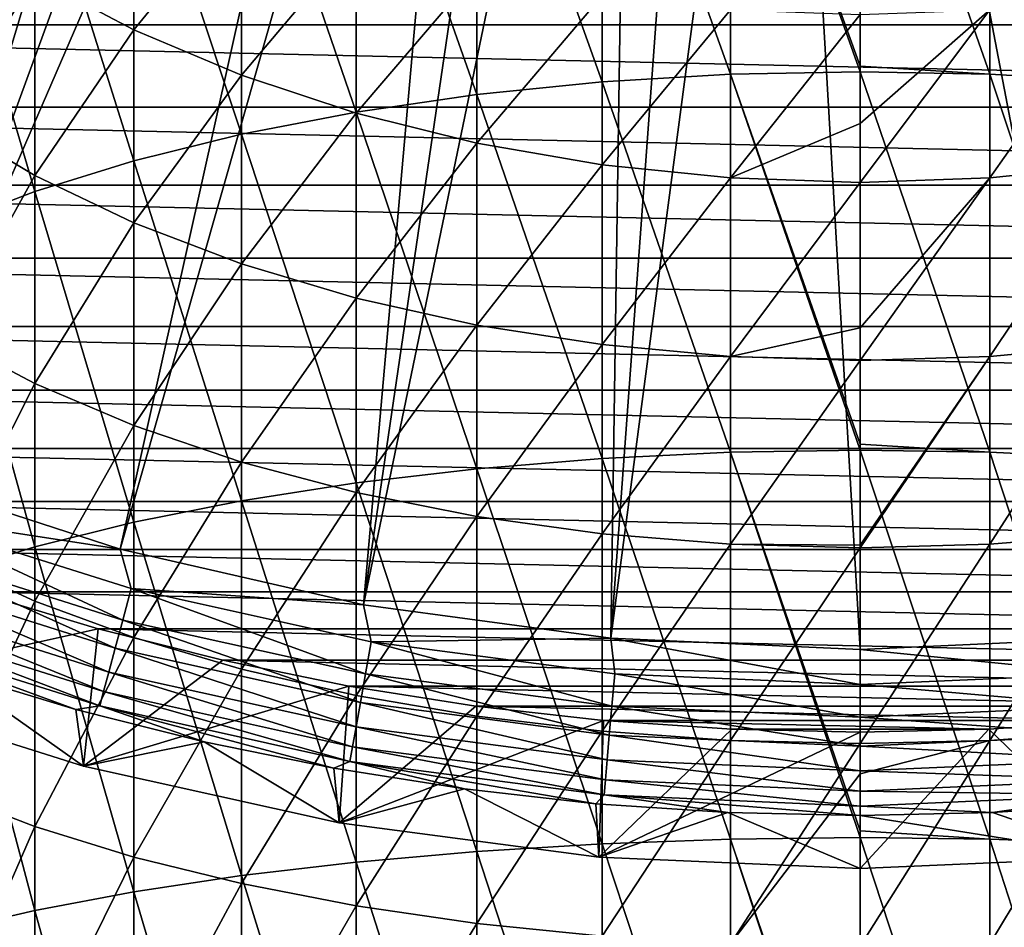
# Model space of a CAD drawing. Header units: metres. Extents: x -109 to 109, y -342 to 116.
# Tile 148 of 213: x -86 to -75, y 50 to 60. Entities that reach past the tile are written whole.
import ezdxf

# ---------------------------------------------------------------- set-up
doc = ezdxf.new("R2010")
doc.units = ezdxf.units.M
doc.layers.add('solid_505140_SW0001', color=7, linetype='CONTINUOUS')

msp = doc.modelspace()

# ---------------------------------------------------------------- linework, layer by layer
at = {"layer": 'solid_505140_SW0001'}
for points in [[(-91.952393, 57.737011, -253.347092), (-85.160049, 70.264748, -248.168854), (-85.846092, 70.736252, -248.168854)], [(-91.952393, 57.737011, -253.347092), (-84.450264, 69.829788, -248.168854), (-85.160049, 70.264748, -248.168854)], [(-91.952393, 57.737011, -253.347092), (-89.571846, 56.455986, -253.347092), (-84.450264, 69.829788, -248.168854)], [(-89.571846, 56.455986, -253.347092), (-83.718689, 69.432571, -248.168854), (-84.450264, 69.829788, -248.168854)], [(-89.571846, 56.455986, -253.347092), (-82.967323, 69.074188, -248.168854), (-83.718689, 69.432571, -248.168854)], [(-89.571846, 56.455986, -253.347092), (-87.08606, 55.393513, -253.347092), (-82.967323, 69.074188, -248.168854)], [(-87.08606, 55.393513, -253.347092), (-82.198235, 68.755623, -248.168854), (-82.967323, 69.074188, -248.168854)], [(-87.08606, 55.393513, -253.347092), (-81.413521, 68.477737, -248.168854), (-82.198235, 68.755623, -248.168854)], [(-87.08606, 55.393513, -253.347092), (-84.515038, 54.55814, -253.347092), (-81.413521, 68.477737, -248.168854)], [(-84.515038, 54.55814, -253.347092), (-80.615341, 68.24131, -248.168854), (-81.413521, 68.477737, -248.168854)], [(-84.515038, 54.55814, -253.347092), (-81.879486, 53.956589, -253.347092), (-80.615341, 68.24131, -248.168854)], [(-81.879486, 53.956589, -253.347092), (-79.805878, 68.046974, -248.168854), (-80.615341, 68.24131, -248.168854)], [(-81.879486, 53.956589, -253.347092), (-78.987358, 67.895271, -248.168854), (-79.805878, 68.046974, -248.168854)], [(-81.879486, 53.956589, -253.347092), (-79.200607, 53.593712, -253.347092), (-78.987358, 67.895271, -248.168854)], [(-79.200607, 53.593712, -253.347092), (-78.162025, 67.786613, -248.168854), (-78.987358, 67.895271, -248.168854)], [(-79.200607, 53.593712, -253.347092), (-77.332146, 67.721306, -248.168854), (-78.162025, 67.786613, -248.168854)], [(-79.200607, 53.593712, -253.347092), (-76.5, 53.472427, -253.347092), (-77.332146, 67.721306, -248.168854)], [(-76.5, 53.472427, -253.347092), (-76.5, 67.699516, -248.168854), (-77.332146, 67.721306, -248.168854)], [(-73.799393, 53.593712, -253.347092), (-75.667862, 67.721306, -248.168854), (-76.5, 67.699516, -248.168854)], [(-73.799393, 53.593712, -253.347092), (-74.83799, 67.786613, -248.168854), (-75.667862, 67.721306, -248.168854)], [(-73.799393, 53.593712, -253.347092), (-76.5, 67.699516, -248.168854), (-76.5, 53.472427, -253.347092)], [(-77.905548, 59.701427, 8.943448), (-77.905548, 63.677528, 7.213824), (-79.294617, 63.578938, 7.008547)], [(-76.5, 59.78978, 8.990678), (-76.5, 63.710522, 7.282519), (-77.905548, 63.677528, 7.213824)], [(-76.5, 59.729187, 9.014419), (-76.5, 59.78978, 8.990678), (-77.905548, 63.677528, 7.213824)], [(-77.905548, 59.701427, 8.943448), (-76.5, 59.729187, 9.014419), (-77.905548, 63.677528, 7.213824)], [(-75.094452, 59.701427, 8.943448), (-76.5, 63.710522, 7.282519), (-76.5, 59.78978, 8.990678)], [(-75.094452, 59.701427, 8.943448), (-75.094452, 63.677528, 7.213824), (-76.5, 63.710522, 7.282519)], [(-73.705383, 59.618465, 8.731371), (-73.705383, 63.578938, 7.008547), (-75.094452, 63.677528, 7.213824)], [(-75.094452, 59.701427, 8.943448), (-73.705383, 59.618465, 8.731371), (-75.094452, 63.677528, 7.213824)], [(-79.294617, 59.618465, 8.731371), (-79.294617, 63.578938, 7.008547), (-80.650917, 63.415901, 6.669093)], [(-79.294617, 59.618465, 8.731371), (-77.905548, 59.701427, 8.943448), (-79.294617, 63.578938, 7.008547)], [(-80.650917, 59.481281, 8.380672), (-80.650917, 63.415901, 6.669093), (-81.958557, 63.190334, 6.199441)], [(-80.650917, 59.481281, 8.380672), (-79.294617, 59.618465, 8.731371), (-80.650917, 63.415901, 6.669093)], [(-81.958557, 59.291481, 7.895463), (-81.958557, 63.190334, 6.199441), (-83.202202, 62.904881, 5.6051)], [(-81.958557, 59.291481, 7.895463), (-80.650917, 59.481281, 8.380672), (-81.958557, 63.190334, 6.199441)], [(-83.202202, 59.051285, 7.281434), (-83.202202, 62.904881, 5.6051), (-84.367264, 62.562889, 4.893036)], [(-83.202202, 59.051285, 7.281434), (-81.958557, 59.291481, 7.895463), (-83.202202, 62.904881, 5.6051)], [(-84.367264, 58.763515, 6.545782), (-84.367264, 62.562889, 4.893036), (-85.440094, 62.168362, 4.071598)], [(-84.367264, 58.763515, 6.545782), (-83.202202, 59.051285, 7.281434), (-84.367264, 62.562889, 4.893036)], [(-85.440094, 58.431545, 5.697134), (-85.440094, 62.168362, 4.071598), (-86.408104, 61.725933, 3.150416)], [(-85.440094, 58.431545, 5.697134), (-84.367264, 58.763515, 6.545782), (-85.440094, 62.168362, 4.071598)], [(-84.367264, 60.182117, -17.891155), (-85.440094, 60.749695, -17.178228), (-84.367264, 62.149517, -19.581551)], [(-84.367264, 60.182117, -17.891155), (-84.367264, 62.149517, -19.581551), (-83.202202, 61.612659, -20.161015)], [(-86.408104, 58.059261, 4.745437), (-85.440094, 58.431545, 5.697134), (-86.408104, 61.725933, 3.150416)], [(-83.202202, 59.690109, -18.509155), (-84.367264, 60.182117, -17.891155), (-83.202202, 61.612659, -20.161015)], [(-83.202202, 59.690109, -18.509155), (-83.202202, 61.612659, -20.161015), (-81.958557, 61.164558, -20.644678)], [(-86.408104, 59.181347, -14.754413), (-86.408104, 61.386196, -16.378736), (-85.440094, 60.749695, -17.178228)], [(-56.089169, 60.237408, -259), (-96.910835, 60.237408, -259), (-97.938728, 61.176922, -259)], [(-56.089169, 60.237408, -259), (-97.938728, 61.176922, -259), (-55.061275, 61.176922, -259)], [(-81.958557, 59.279442, -19.024982), (-83.202202, 59.690109, -18.509155), (-81.958557, 61.164558, -20.644678)], [(-81.958557, 59.279442, -19.024982), (-81.958557, 61.164558, -20.644678), (-80.650917, 60.810467, -21.026873)], [(-80.650917, 58.954933, -19.432592), (-81.958557, 59.279442, -19.024982), (-80.650917, 60.810467, -21.026873)], [(-80.650917, 58.954933, -19.432592), (-80.650917, 60.810467, -21.026873), (-79.294617, 60.554535, -21.303114)], [(-85.440094, 58.606438, -15.599278), (-86.408104, 59.181347, -14.754413), (-85.440094, 60.749695, -17.178228)], [(-85.440094, 58.606438, -15.599278), (-85.440094, 60.749695, -17.178228), (-84.367264, 60.182117, -17.891155)], [(-79.294617, 58.720387, -19.727205), (-80.650917, 58.954933, -19.432592), (-79.294617, 60.554535, -21.303114)], [(-79.294617, 58.720387, -19.727205), (-79.294617, 60.554535, -21.303114), (-77.905548, 60.399769, -21.470163)], [(-75.094452, 58.578548, -19.905365), (-75.094452, 60.399769, -21.470163), (-73.705383, 60.554535, -21.303114)], [(-73.705383, 58.720387, -19.727205), (-75.094452, 58.578548, -19.905365), (-73.705383, 60.554535, -21.303114)], [(-77.905548, 58.578548, -19.905365), (-79.294617, 58.720387, -19.727205), (-77.905548, 60.399769, -21.470163)], [(-77.905548, 58.578548, -19.905365), (-77.905548, 60.399769, -21.470163), (-76.5, 60.347977, -21.526066)], [(-75.094452, 60.399769, -21.470163), (-76.5, 59.169205, -20.486578), (-76.5, 60.347977, -21.526066)], [(-75.094452, 60.399769, -21.470163), (-76.5, 58.531082, -19.964985), (-76.5, 59.169205, -20.486578)], [(-75.094452, 58.578548, -19.905365), (-76.5, 58.531082, -19.964985), (-75.094452, 60.399769, -21.470163)], [(-76.5, 59.169205, -20.486578), (-77.905548, 58.578548, -19.905365), (-76.5, 60.347977, -21.526066)], [(-57.157566, 59.345436, -259), (-95.84243, 59.345436, -259), (-96.910835, 60.237408, -259)], [(-57.157566, 59.345436, -259), (-96.910835, 60.237408, -259), (-56.089169, 60.237408, -259)], [(-84.367264, 58.093781, -16.352665), (-85.440094, 58.606438, -15.599278), (-84.367264, 60.182117, -17.891155)], [(-84.367264, 58.093781, -16.352665), (-84.367264, 60.182117, -17.891155), (-83.202202, 59.690109, -18.509155)], [(-76.5, 55.695801, 10.423223), (-76.5, 59.729187, 9.014419), (-77.905548, 59.701427, 8.943448)], [(-75.094452, 59.701427, 8.943448), (-76.5, 59.78978, 8.990678), (-76.5, 59.729187, 9.014419)], [(-75.094452, 55.607082, 10.370795), (-76.5, 59.729187, 9.014419), (-76.5, 55.695801, 10.423223)], [(-75.094452, 55.607082, 10.370795), (-75.094452, 59.701427, 8.943448), (-76.5, 59.729187, 9.014419)], [(-83.202202, 57.64938, -17.005737), (-84.367264, 58.093781, -16.352665), (-83.202202, 59.690109, -18.509155)], [(-83.202202, 57.64938, -17.005737), (-83.202202, 59.690109, -18.509155), (-81.958557, 59.279442, -19.024982)], [(-79.294617, 55.540218, 10.153107), (-79.294617, 59.618465, 8.731371), (-80.650917, 59.481281, 8.380672)], [(-77.905548, 55.607082, 10.370795), (-77.905548, 59.701427, 8.943448), (-79.294617, 59.618465, 8.731371)], [(-79.294617, 55.540218, 10.153107), (-77.905548, 55.607082, 10.370795), (-79.294617, 59.618465, 8.731371)], [(-76.5, 55.629459, 10.443644), (-76.5, 55.695801, 10.423223), (-77.905548, 59.701427, 8.943448)], [(-77.905548, 55.607082, 10.370795), (-76.5, 55.629459, 10.443644), (-77.905548, 59.701427, 8.943448)], [(-73.705383, 55.540218, 10.153107), (-73.705383, 59.618465, 8.731371), (-75.094452, 59.701427, 8.943448)], [(-75.094452, 55.607082, 10.370795), (-73.705383, 55.540218, 10.153107), (-75.094452, 59.701427, 8.943448)], [(-80.650917, 55.429653, 9.793128), (-80.650917, 59.481281, 8.380672), (-81.958557, 59.291481, 7.895463)], [(-80.650917, 55.429653, 9.793128), (-79.294617, 55.540218, 10.153107), (-80.650917, 59.481281, 8.380672)], [(-58.265121, 58.502159, -259), (-94.734879, 58.502159, -259), (-95.84243, 59.345436, -259)], [(-58.265121, 58.502159, -259), (-95.84243, 59.345436, -259), (-57.157566, 59.345436, -259)], [(-81.958557, 55.276676, 9.295081), (-81.958557, 59.291481, 7.895463), (-83.202202, 59.051285, 7.281434)], [(-81.958557, 57.27845, -17.55084), (-83.202202, 57.64938, -17.005737), (-81.958557, 59.279442, -19.024982)], [(-81.958557, 55.276676, 9.295081), (-80.650917, 55.429653, 9.793128), (-81.958557, 59.291481, 7.895463)], [(-81.958557, 57.27845, -17.55084), (-81.958557, 59.279442, -19.024982), (-80.650917, 58.954933, -19.432592)], [(-86.408104, 56.861172, -13.299573), (-86.408104, 59.181347, -14.754413), (-85.440094, 58.606438, -15.599278)], [(-76.5, 59.169205, -20.486578), (-76.5, 58.531082, -19.964985), (-77.905548, 58.578548, -19.905365)], [(-83.202202, 55.083088, 8.664804), (-83.202202, 59.051285, 7.281434), (-84.367264, 58.763515, 6.545782)], [(-83.202202, 55.083088, 8.664804), (-81.958557, 55.276676, 9.295081), (-83.202202, 59.051285, 7.281434)], [(-80.650917, 56.98534, -17.981583), (-81.958557, 57.27845, -17.55084), (-80.650917, 58.954933, -19.432592)], [(-80.650917, 56.98534, -17.981583), (-80.650917, 58.954933, -19.432592), (-79.294617, 58.720387, -19.727205)], [(-84.367264, 54.851154, 7.909687), (-84.367264, 58.763515, 6.545782), (-85.440094, 58.431545, 5.697134)], [(-84.367264, 54.851154, 7.909687), (-83.202202, 55.083088, 8.664804), (-84.367264, 58.763515, 6.545782)], [(-79.294617, 56.773487, -18.292915), (-80.650917, 56.98534, -17.981583), (-79.294617, 58.720387, -19.727205)], [(-79.294617, 56.773487, -18.292915), (-79.294617, 58.720387, -19.727205), (-77.905548, 58.578548, -19.905365)], [(-75.094452, 56.645374, -18.481186), (-75.094452, 58.578548, -19.905365), (-73.705383, 58.720387, -19.727205)], [(-73.705383, 56.773487, -18.292915), (-75.094452, 56.645374, -18.481186), (-73.705383, 58.720387, -19.727205)], [(-85.440094, 56.351074, -14.185079), (-86.408104, 56.861172, -13.299573), (-85.440094, 58.606438, -15.599278)], [(-85.440094, 56.351074, -14.185079), (-85.440094, 58.606438, -15.599278), (-84.367264, 58.093781, -16.352665)], [(-77.905548, 56.645374, -18.481186), (-79.294617, 56.773487, -18.292915), (-77.905548, 58.578548, -19.905365)], [(-77.905548, 56.645374, -18.481186), (-77.905548, 58.578548, -19.905365), (-76.5, 58.531082, -19.964985)], [(-75.094452, 58.578548, -19.905365), (-76.5, 56.954445, -18.787134), (-76.5, 58.531082, -19.964985)], [(-75.094452, 58.578548, -19.905365), (-76.5, 56.602501, -18.544189), (-76.5, 56.954445, -18.787134)], [(-75.094452, 56.645374, -18.481186), (-76.5, 56.602501, -18.544189), (-75.094452, 58.578548, -19.905365)], [(-59.409733, 57.709148, -259), (-93.590271, 57.709148, -259), (-94.734879, 58.502159, -259)], [(-59.409733, 57.709148, -259), (-94.734879, 58.502159, -259), (-58.265121, 58.502159, -259)], [(-76.5, 56.954445, -18.787134), (-77.905548, 56.645374, -18.481186), (-76.5, 58.531082, -19.964985)], [(-85.440094, 54.583595, 7.038583), (-85.440094, 58.431545, 5.697134), (-86.408104, 58.059261, 4.745437)], [(-85.440094, 54.583595, 7.038583), (-84.367264, 54.851154, 7.909687), (-85.440094, 58.431545, 5.697134)], [(-86.408104, 54.28355, 6.061704), (-85.440094, 54.583595, 7.038583), (-86.408104, 58.059261, 4.745437)], [(-84.367264, 55.896206, -14.974703), (-85.440094, 56.351074, -14.185079), (-84.367264, 58.093781, -16.352665)], [(-84.367264, 55.896206, -14.974703), (-84.367264, 58.093781, -16.352665), (-83.202202, 57.64938, -17.005737)], [(-60.588306, 56.968601, -259), (-92.411697, 56.968601, -259), (-93.590271, 57.709148, -259)], [(-60.588306, 56.968601, -259), (-93.590271, 57.709148, -259), (-59.409733, 57.709148, -259)], [(-83.202202, 55.501904, -15.659188), (-84.367264, 55.896206, -14.974703), (-83.202202, 57.64938, -17.005737)], [(-83.202202, 55.501904, -15.659188), (-83.202202, 57.64938, -17.005737), (-81.958557, 57.27845, -17.55084)], [(-81.958557, 55.172791, -16.230513), (-83.202202, 55.501904, -15.659188), (-81.958557, 57.27845, -17.55084)], [(-81.958557, 55.172791, -16.230513), (-81.958557, 57.27845, -17.55084), (-80.650917, 56.98534, -17.981583)], [(-61.799213, 56.281502, -259), (-91.200783, 56.281502, -259), (-92.411697, 56.968601, -259)], [(-61.799213, 56.281502, -259), (-92.411697, 56.968601, -259), (-60.588306, 56.968601, -259)], [(-80.650917, 54.912727, -16.681973), (-81.958557, 55.172791, -16.230513), (-80.650917, 56.98534, -17.981583)], [(-80.650917, 54.912727, -16.681973), (-80.650917, 56.98534, -17.981583), (-79.294617, 56.773487, -18.292915)], [(-76.5, 56.954445, -18.787134), (-76.5, 56.602501, -18.544189), (-77.905548, 56.645374, -18.481186)], [(-86.408104, 54.438667, -12.02237), (-86.408104, 56.861172, -13.299573), (-85.440094, 56.351074, -14.185079)], [(-79.294617, 54.724754, -17.00828), (-80.650917, 54.912727, -16.681973), (-79.294617, 56.773487, -18.292915)], [(-79.294617, 54.724754, -17.00828), (-79.294617, 56.773487, -18.292915), (-77.905548, 56.645374, -18.481186)], [(-75.094452, 54.611084, -17.205608), (-75.094452, 56.645374, -18.481186), (-73.705383, 56.773487, -18.292915)], [(-73.705383, 54.724754, -17.00828), (-75.094452, 54.611084, -17.205608), (-73.705383, 56.773487, -18.292915)], [(-77.905548, 54.611084, -17.205608), (-79.294617, 54.724754, -17.00828), (-77.905548, 56.645374, -18.481186)], [(-77.905548, 54.611084, -17.205608), (-77.905548, 56.645374, -18.481186), (-76.5, 56.602501, -18.544189)], [(-75.094452, 56.645374, -18.481186), (-76.5, 54.599998, -17.287188), (-76.5, 56.602501, -18.544189)], [(-75.094452, 56.645374, -18.481186), (-76.5, 54.573044, -17.271643), (-76.5, 54.599998, -17.287188)], [(-75.094452, 54.611084, -17.205608), (-76.5, 54.573044, -17.271643), (-75.094452, 56.645374, -18.481186)], [(-76.5, 54.599998, -17.287188), (-77.905548, 54.611084, -17.205608), (-76.5, 56.602501, -18.544189)], [(-85.440094, 53.996239, -12.943552), (-86.408104, 54.438667, -12.02237), (-85.440094, 56.351074, -14.185079)], [(-85.440094, 53.996239, -12.943552), (-85.440094, 56.351074, -14.185079), (-84.367264, 55.896206, -14.974703)], [(-63.040012, 55.649303, -259), (-89.959984, 55.649303, -259), (-91.200783, 56.281502, -259)], [(-63.040012, 55.649303, -259), (-91.200783, 56.281502, -259), (-61.799213, 56.281502, -259)], [(-84.367264, 53.601715, -13.76499), (-85.440094, 53.996239, -12.943552), (-84.367264, 55.896206, -14.974703)], [(-84.367264, 53.601715, -13.76499), (-84.367264, 55.896206, -14.974703), (-83.202202, 55.501904, -15.659188)], [(-75.094452, 55.607082, 10.370795), (-76.5, 55.695801, 10.423223), (-76.5, 55.629459, 10.443644)], [(-64.307236, 55.073692, -259), (-88.692764, 55.073692, -259), (-89.959984, 55.649303, -259)], [(-64.307236, 55.073692, -259), (-89.959984, 55.649303, -259), (-63.040012, 55.649303, -259)], [(-77.905548, 51.417439, 11.487867), (-77.905548, 55.607082, 10.370795), (-79.294617, 55.540218, 10.153107)], [(-76.5, 51.506214, 11.545819), (-76.5, 55.629459, 10.443644), (-77.905548, 55.607082, 10.370795)], [(-76.5, 51.434299, 11.562184), (-76.5, 51.506214, 11.545819), (-77.905548, 55.607082, 10.370795)], [(-77.905548, 51.417439, 11.487867), (-76.5, 51.434299, 11.562184), (-77.905548, 55.607082, 10.370795)], [(-75.094452, 51.417439, 11.487867), (-76.5, 55.629459, 10.443644), (-76.5, 51.506214, 11.545819)], [(-75.094452, 51.417439, 11.487867), (-75.094452, 55.607082, 10.370795), (-76.5, 55.629459, 10.443644)], [(-73.705383, 51.367046, 11.265786), (-73.705383, 55.540218, 10.153107), (-75.094452, 55.607082, 10.370795)], [(-75.094452, 51.417439, 11.487867), (-73.705383, 51.367046, 11.265786), (-75.094452, 55.607082, 10.370795)], [(-83.202202, 53.25972, -14.477054), (-84.367264, 53.601715, -13.76499), (-83.202202, 55.501904, -15.659188)], [(-83.202202, 53.25972, -14.477054), (-83.202202, 55.501904, -15.659188), (-81.958557, 55.172791, -16.230513)], [(-79.294617, 51.367046, 11.265786), (-79.294617, 55.540218, 10.153107), (-80.650917, 55.429653, 9.793128)], [(-79.294617, 51.367046, 11.265786), (-77.905548, 51.417439, 11.487867), (-79.294617, 55.540218, 10.153107)], [(-86.9347, 54.930893, -253.519211), (-84.515038, 54.55814, -253.347092), (-87.08606, 55.393513, -253.347092)], [(-80.650917, 51.283718, 10.898545), (-80.650917, 55.429653, 9.793128), (-81.958557, 55.276676, 9.295081)], [(-80.650917, 51.283718, 10.898545), (-79.294617, 51.367046, 11.265786), (-80.650917, 55.429653, 9.793128)], [(-81.958557, 51.168427, 10.39045), (-81.958557, 55.276676, 9.295081), (-83.202202, 55.083088, 8.664804)], [(-81.958557, 51.168427, 10.39045), (-80.650917, 51.283718, 10.898545), (-81.958557, 55.276676, 9.295081)], [(-81.958557, 52.974266, -15.071396), (-83.202202, 53.25972, -14.477054), (-81.958557, 55.172791, -16.230513)], [(-81.958557, 52.974266, -15.071396), (-81.958557, 55.172791, -16.230513), (-80.650917, 54.912727, -16.681973)], [(-65.599167, 54.555477, -259), (-87.400833, 54.555477, -259), (-88.692764, 55.073692, -259)], [(-65.599167, 54.555477, -259), (-88.692764, 55.073692, -259), (-64.307236, 55.073692, -259)], [(-83.202202, 51.02253, 9.747458), (-83.202202, 55.083088, 8.664804), (-84.367264, 54.851154, 7.909687)], [(-83.202202, 51.02253, 9.747458), (-81.958557, 51.168427, 10.39045), (-83.202202, 55.083088, 8.664804)], [(-87.055054, 54.600239, -253.746521), (-84.487389, 53.790657, -253.746521), (-86.9347, 54.930893, -253.519211)], [(-86.9347, 54.930893, -253.519211), (-84.396317, 54.130543, -253.519211), (-84.515038, 54.55814, -253.347092)], [(-84.487389, 53.790657, -253.746521), (-84.396317, 54.130543, -253.519211), (-86.9347, 54.930893, -253.519211)], [(-84.367264, 50.847733, 8.977107), (-84.367264, 54.851154, 7.909687), (-85.440094, 54.583595, 7.038583)], [(-84.367264, 50.847733, 8.977107), (-83.202202, 51.02253, 9.747458), (-84.367264, 54.851154, 7.909687)], [(-80.650917, 52.748699, -15.541046), (-81.958557, 52.974266, -15.071396), (-80.650917, 54.912727, -16.681973)], [(-80.650917, 52.748699, -15.541046), (-80.650917, 54.912727, -16.681973), (-79.294617, 54.724754, -17.00828)], [(-79.294617, 52.585667, -15.880501), (-80.650917, 52.748699, -15.541046), (-79.294617, 54.724754, -17.00828)], [(-79.294617, 52.585667, -15.880501), (-79.294617, 54.724754, -17.00828), (-77.905548, 54.611084, -17.205608)], [(-75.094452, 52.487072, -16.085777), (-75.094452, 54.611084, -17.205608), (-73.705383, 54.724754, -17.00828)], [(-73.705383, 52.585667, -15.880501), (-75.094452, 52.487072, -16.085777), (-73.705383, 54.724754, -17.00828)], [(-87.162453, 54.305149, -254.023773), (-84.568665, 53.487331, -254.023773), (-87.055054, 54.600239, -253.746521)], [(-84.568665, 53.487331, -254.023773), (-84.487389, 53.790657, -253.746521), (-87.055054, 54.600239, -253.746521)], [(-77.905548, 52.487072, -16.085777), (-79.294617, 52.585667, -15.880501), (-77.905548, 54.611084, -17.205608)], [(-76.5, 54.599998, -17.287188), (-76.5, 54.573044, -17.271643), (-77.905548, 54.611084, -17.205608)], [(-77.905548, 52.487072, -16.085777), (-77.905548, 54.611084, -17.205608), (-76.5, 54.573044, -17.271643)], [(-75.094452, 54.611084, -17.205608), (-76.5, 52.454079, -16.154472), (-76.5, 54.573044, -17.271643)], [(-75.094452, 52.487072, -16.085777), (-76.5, 52.454079, -16.154472), (-75.094452, 54.611084, -17.205608)], [(-66.913528, 54.095543, -259), (-86.086472, 54.095543, -259), (-87.400833, 54.555477, -259)], [(-66.913528, 54.095543, -259), (-87.400833, 54.555477, -259), (-65.599167, 54.555477, -259)], [(-85.440094, 50.646084, 8.088429), (-85.440094, 54.583595, 7.038583), (-86.408104, 54.28355, 6.061704)], [(-85.440094, 50.646084, 8.088429), (-84.367264, 50.847733, 8.977107), (-85.440094, 54.583595, 7.038583)], [(-84.396317, 54.130543, -253.519211), (-81.879486, 53.956589, -253.347092), (-84.515038, 54.55814, -253.347092)], [(-76.5, 52.454079, -16.154472), (-77.905548, 52.487072, -16.085777), (-76.5, 54.573044, -17.271643)], [(-86.408104, 51.92741, -10.92996), (-86.408104, 54.438667, -12.02237), (-85.440094, 53.996239, -12.943552)], [(-87.254509, 54.052235, -254.344772), (-84.638329, 53.227356, -254.344772), (-87.162453, 54.305149, -254.023773)], [(-84.638329, 53.227356, -254.344772), (-84.568665, 53.487331, -254.023773), (-87.162453, 54.305149, -254.023773)], [(-86.408104, 50.419952, 7.091843), (-85.440094, 50.646084, 8.088429), (-86.408104, 54.28355, 6.061704)], [(-86.086472, 54.095543, -259), (-84.753281, 53.695206, -259), (-87.615608, 53.059971, -258.739532)], [(-68.246719, 53.695206, -259), (-84.753281, 53.695206, -259), (-86.086472, 54.095543, -259)], [(-68.246719, 53.695206, -259), (-86.086472, 54.095543, -259), (-66.913528, 54.095543, -259)], [(-84.487389, 53.790657, -253.746521), (-81.85894, 53.207947, -253.746521), (-84.396317, 54.130543, -253.519211)], [(-84.396317, 54.130543, -253.519211), (-81.797836, 53.554474, -253.519211), (-81.879486, 53.956589, -253.347092)], [(-81.85894, 53.207947, -253.746521), (-81.797836, 53.554474, -253.519211), (-84.396317, 54.130543, -253.519211)], [(-87.329155, 53.847153, -254.702332), (-84.694809, 53.016548, -254.702332), (-87.254509, 54.052235, -254.344772)], [(-84.694809, 53.016548, -254.702332), (-84.638329, 53.227356, -254.344772), (-87.254509, 54.052235, -254.344772)], [(-85.440094, 51.55513, -11.881657), (-86.408104, 51.92741, -10.92996), (-85.440094, 53.996239, -12.943552)], [(-85.440094, 51.55513, -11.881657), (-85.440094, 53.996239, -12.943552), (-84.367264, 53.601715, -13.76499)], [(-81.797836, 53.554474, -253.519211), (-79.200607, 53.593712, -253.347092), (-81.879486, 53.956589, -253.347092)], [(-87.384712, 53.694492, -255.088455), (-84.736862, 52.859627, -255.088455), (-87.329155, 53.847153, -254.702332)], [(-84.736862, 52.859627, -255.088455), (-84.694809, 53.016548, -254.702332), (-87.329155, 53.847153, -254.702332)], [(-84.568665, 53.487331, -254.023773), (-81.913467, 52.898689, -254.023773), (-84.487389, 53.790657, -253.746521)], [(-81.913467, 52.898689, -254.023773), (-81.85894, 53.207947, -253.746521), (-84.487389, 53.790657, -253.746521)], [(-84.753281, 53.695206, -259), (-84.911644, 52.207417, -258.739532), (-87.615608, 53.059971, -258.739532)], [(-87.384712, 53.694492, -255.088455), (-86.366096, 53.23526, -255.49202), (-84.993858, 52.823193, -255.49202)], [(-87.384712, 53.694492, -255.088455), (-84.993858, 52.823193, -255.49202), (-84.736862, 52.859627, -255.088455)], [(-84.753281, 53.695206, -259), (-83.403297, 53.355038, -259), (-84.911644, 52.207417, -258.739532)], [(-69.596703, 53.355038, -259), (-83.403297, 53.355038, -259), (-84.753281, 53.695206, -259)], [(-69.596703, 53.355038, -259), (-84.753281, 53.695206, -259), (-68.246719, 53.695206, -259)], [(-84.367264, 51.223156, -12.730306), (-85.440094, 51.55513, -11.881657), (-84.367264, 53.601715, -13.76499)], [(-84.367264, 51.223156, -12.730306), (-84.367264, 53.601715, -13.76499), (-83.202202, 53.25972, -14.477054)], [(-81.85894, 53.207947, -253.746521), (-79.189705, 52.856533, -253.746521), (-81.797836, 53.554474, -253.519211)], [(-81.797836, 53.554474, -253.519211), (-79.159035, 53.207069, -253.519211), (-79.200607, 53.593712, -253.347092)], [(-79.189705, 52.856533, -253.746521), (-79.159035, 53.207069, -253.519211), (-81.797836, 53.554474, -253.519211)], [(-76.5, 53.090973, -253.519211), (-76.5, 53.472427, -253.347092), (-79.200607, 53.593712, -253.347092)], [(-79.159035, 53.207069, -253.519211), (-76.5, 53.090973, -253.519211), (-79.200607, 53.593712, -253.347092)], [(-73.840965, 53.207069, -253.519211), (-73.799393, 53.593712, -253.347092), (-76.5, 53.472427, -253.347092)], [(-84.638329, 53.227356, -254.344772), (-81.960205, 52.633633, -254.344772), (-84.568665, 53.487331, -254.023773)], [(-81.960205, 52.633633, -254.344772), (-81.913467, 52.898689, -254.023773), (-84.568665, 53.487331, -254.023773)], [(-73.840965, 53.207069, -253.519211), (-76.5, 53.472427, -253.347092), (-76.5, 53.090973, -253.519211)], [(-83.403297, 53.355038, -259), (-82.039032, 53.075718, -259), (-84.911644, 52.207417, -258.739532)], [(-70.960968, 53.075718, -259), (-82.039032, 53.075718, -259), (-83.403297, 53.355038, -259)], [(-70.960968, 53.075718, -259), (-83.403297, 53.355038, -259), (-69.596703, 53.355038, -259)], [(-87.615608, 53.059971, -258.739532), (-84.911644, 52.207417, -258.739532), (-86.366096, 53.23526, -255.49202)], [(-84.911644, 52.207417, -258.739532), (-84.993858, 52.823193, -255.49202), (-86.366096, 53.23526, -255.49202)], [(-84.694809, 53.016548, -254.702332), (-81.998108, 52.418701, -254.702332), (-84.638329, 53.227356, -254.344772)], [(-81.998108, 52.418701, -254.702332), (-81.960205, 52.633633, -254.344772), (-84.638329, 53.227356, -254.344772)], [(-83.202202, 50.935387, -13.465958), (-84.367264, 51.223156, -12.730306), (-83.202202, 53.25972, -14.477054)], [(-83.202202, 50.935387, -13.465958), (-83.202202, 53.25972, -14.477054), (-81.958557, 52.974266, -15.071396)], [(-81.913467, 52.898689, -254.023773), (-79.217072, 52.543701, -254.023773), (-81.85894, 53.207947, -253.746521)], [(-79.217072, 52.543701, -254.023773), (-79.189705, 52.856533, -253.746521), (-81.85894, 53.207947, -253.746521)], [(-79.189705, 52.856533, -253.746521), (-76.5, 52.739098, -253.746521), (-79.159035, 53.207069, -253.519211)], [(-76.5, 52.739098, -253.746521), (-76.5, 53.090973, -253.519211), (-79.159035, 53.207069, -253.519211)], [(-73.810295, 52.856533, -253.746521), (-73.840965, 53.207069, -253.519211), (-76.5, 53.090973, -253.519211)], [(-82.039032, 53.075718, -259), (-82.143631, 51.593761, -258.739532), (-84.911644, 52.207417, -258.739532)], [(-84.736862, 52.859627, -255.088455), (-82.026314, 52.258713, -255.088455), (-84.694809, 53.016548, -254.702332)], [(-82.026314, 52.258713, -255.088455), (-81.998108, 52.418701, -254.702332), (-84.694809, 53.016548, -254.702332)], [(-82.039032, 53.075718, -259), (-80.664299, 52.857971, -259), (-82.143631, 51.593761, -258.739532)], [(-72.335701, 52.857971, -259), (-80.664299, 52.857971, -259), (-82.039032, 53.075718, -259)], [(-72.335701, 52.857971, -259), (-82.039032, 53.075718, -259), (-70.960968, 53.075718, -259)], [(-73.810295, 52.856533, -253.746521), (-76.5, 53.090973, -253.519211), (-76.5, 52.739098, -253.746521)], [(-81.958557, 50.695194, -14.079987), (-83.202202, 50.935387, -13.465958), (-81.958557, 52.974266, -15.071396)], [(-81.960205, 52.633633, -254.344772), (-79.240532, 52.275578, -254.344772), (-81.913467, 52.898689, -254.023773)], [(-81.958557, 50.695194, -14.079987), (-81.958557, 52.974266, -15.071396), (-80.650917, 52.748699, -15.541046)], [(-79.240532, 52.275578, -254.344772), (-79.217072, 52.543701, -254.023773), (-81.913467, 52.898689, -254.023773)], [(-84.736862, 52.859627, -255.088455), (-84.993858, 52.823193, -255.49202), (-83.604507, 52.47311, -255.49202)], [(-84.911644, 52.207417, -258.739532), (-83.604507, 52.47311, -255.49202), (-84.993858, 52.823193, -255.49202)], [(-84.736862, 52.859627, -255.088455), (-83.604507, 52.47311, -255.49202), (-82.200851, 52.185707, -255.49202)], [(-84.736862, 52.859627, -255.088455), (-82.200851, 52.185707, -255.49202), (-82.026314, 52.258713, -255.088455)], [(-80.664299, 52.857971, -259), (-79.281128, 52.702137, -259), (-82.143631, 51.593761, -258.739532)], [(-73.718872, 52.702137, -259), (-79.281128, 52.702137, -259), (-80.664299, 52.857971, -259)], [(-73.718872, 52.702137, -259), (-80.664299, 52.857971, -259), (-72.335701, 52.857971, -259)], [(-79.217072, 52.543701, -254.023773), (-76.5, 52.425072, -254.023773), (-79.189705, 52.856533, -253.746521)], [(-76.5, 52.425072, -254.023773), (-76.5, 52.739098, -253.746521), (-79.189705, 52.856533, -253.746521)], [(-73.782928, 52.543701, -254.023773), (-73.810295, 52.856533, -253.746521), (-76.5, 52.739098, -253.746521)], [(-79.281128, 52.702137, -259), (-79.332504, 51.223667, -258.739532), (-82.143631, 51.593761, -258.739532)], [(-80.650917, 50.50539, -14.565195), (-81.958557, 50.695194, -14.079987), (-80.650917, 52.748699, -15.541046)], [(-80.650917, 50.50539, -14.565195), (-80.650917, 52.748699, -15.541046), (-79.294617, 52.585667, -15.880501)], [(-79.281128, 52.702137, -259), (-77.891785, 52.608444, -259), (-79.332504, 51.223667, -258.739532)], [(-75.108215, 52.608444, -259), (-77.891785, 52.608444, -259), (-79.281128, 52.702137, -259)], [(-75.108215, 52.608444, -259), (-79.281128, 52.702137, -259), (-73.718872, 52.702137, -259)], [(-73.782928, 52.543701, -254.023773), (-76.5, 52.739098, -253.746521), (-76.5, 52.425072, -254.023773)], [(-75.108215, 52.608444, -259), (-73.718872, 52.702137, -259), (-73.667496, 51.223667, -258.739532)], [(-81.998108, 52.418701, -254.702332), (-79.259552, 52.058163, -254.702332), (-81.960205, 52.633633, -254.344772)], [(-79.259552, 52.058163, -254.702332), (-79.240532, 52.275578, -254.344772), (-81.960205, 52.633633, -254.344772)], [(-79.294617, 50.368206, -14.915895), (-80.650917, 50.50539, -14.565195), (-79.294617, 52.585667, -15.880501)], [(-77.891785, 52.608444, -259), (-76.5, 52.577213, -259), (-79.332504, 51.223667, -258.739532)], [(-76.5, 52.577213, -259), (-76.5, 51.099998, -258.739532), (-79.332504, 51.223667, -258.739532)], [(-79.294617, 50.368206, -14.915895), (-79.294617, 52.585667, -15.880501), (-77.905548, 52.487072, -16.085777)], [(-75.108215, 52.608444, -259), (-76.5, 52.577213, -259), (-77.891785, 52.608444, -259)], [(-75.108215, 52.608444, -259), (-73.667496, 51.223667, -258.739532), (-76.5, 51.099998, -258.739532)], [(-75.108215, 52.608444, -259), (-76.5, 51.099998, -258.739532), (-76.5, 52.577213, -259)], [(-75.094452, 50.285244, -15.127972), (-75.094452, 52.487072, -16.085777), (-73.705383, 52.585667, -15.880501)], [(-73.705383, 50.368206, -14.915895), (-75.094452, 50.285244, -15.127972), (-73.705383, 52.585667, -15.880501)], [(-84.911644, 52.207417, -258.739532), (-82.143631, 51.593761, -258.739532), (-83.604507, 52.47311, -255.49202)], [(-82.143631, 51.593761, -258.739532), (-82.200851, 52.185707, -255.49202), (-83.604507, 52.47311, -255.49202)], [(-77.905548, 50.285244, -15.127972), (-79.294617, 50.368206, -14.915895), (-77.905548, 52.487072, -16.085777)], [(-79.240532, 52.275578, -254.344772), (-76.5, 52.155926, -254.344772), (-79.217072, 52.543701, -254.023773)], [(-76.5, 52.155926, -254.344772), (-76.5, 52.425072, -254.023773), (-79.217072, 52.543701, -254.023773)], [(-77.905548, 50.285244, -15.127972), (-77.905548, 52.487072, -16.085777), (-76.5, 52.454079, -16.154472)], [(-73.759468, 52.275578, -254.344772), (-73.782928, 52.543701, -254.023773), (-76.5, 52.425072, -254.023773)], [(-75.094452, 52.487072, -16.085777), (-76.5, 52.123783, -15.998151), (-76.5, 52.454079, -16.154472)], [(-75.094452, 52.487072, -16.085777), (-76.5, 50.257484, -15.198941), (-76.5, 52.123783, -15.998151)], [(-75.094452, 50.285244, -15.127972), (-76.5, 50.257484, -15.198941), (-75.094452, 52.487072, -16.085777)], [(-82.026314, 52.258713, -255.088455), (-79.273712, 51.896324, -255.088455), (-81.998108, 52.418701, -254.702332)], [(-79.273712, 51.896324, -255.088455), (-79.259552, 52.058163, -254.702332), (-81.998108, 52.418701, -254.702332)], [(-76.5, 52.123783, -15.998151), (-77.905548, 50.285244, -15.127972), (-76.5, 52.454079, -16.154472)], [(-73.759468, 52.275578, -254.344772), (-76.5, 52.425072, -254.023773), (-76.5, 52.155926, -254.344772)], [(-82.026314, 52.258713, -255.088455), (-82.200851, 52.185707, -255.49202), (-80.785713, 51.961575, -255.49202)], [(-82.026314, 52.258713, -255.088455), (-80.785713, 51.961575, -255.49202), (-79.361946, 51.801151, -255.49202)], [(-82.026314, 52.258713, -255.088455), (-79.361946, 51.801151, -255.49202), (-79.273712, 51.896324, -255.088455)], [(-79.259552, 52.058163, -254.702332), (-76.5, 51.937679, -254.702332), (-79.240532, 52.275578, -254.344772)], [(-76.5, 51.937679, -254.702332), (-76.5, 52.155926, -254.344772), (-79.240532, 52.275578, -254.344772)], [(-73.740448, 52.058163, -254.702332), (-73.759468, 52.275578, -254.344772), (-76.5, 52.155926, -254.344772)], [(-82.143631, 51.593761, -258.739532), (-80.785713, 51.961575, -255.49202), (-82.200851, 52.185707, -255.49202)], [(-73.740448, 52.058163, -254.702332), (-76.5, 52.155926, -254.344772), (-76.5, 51.937679, -254.702332)], [(-79.273712, 51.896324, -255.088455), (-76.5, 51.775223, -255.088455), (-79.259552, 52.058163, -254.702332)], [(-76.5, 51.775223, -255.088455), (-76.5, 51.937679, -254.702332), (-79.259552, 52.058163, -254.702332)], [(-76.5, 52.123783, -15.998151), (-76.5, 50.257484, -15.198941), (-77.905548, 50.285244, -15.127972)], [(-73.726288, 51.896324, -255.088455), (-73.740448, 52.058163, -254.702332), (-76.5, 51.937679, -254.702332)], [(-82.143631, 51.593761, -258.739532), (-79.332504, 51.223667, -258.739532), (-80.785713, 51.961575, -255.49202)], [(-79.332504, 51.223667, -258.739532), (-79.361946, 51.801151, -255.49202), (-80.785713, 51.961575, -255.49202)], [(-73.726288, 51.896324, -255.088455), (-76.5, 51.937679, -254.702332), (-76.5, 51.775223, -255.088455)], [(-86.408104, 49.341473, -10.028465), (-86.408104, 51.92741, -10.92996), (-85.440094, 51.55513, -11.881657)], [(-79.273712, 51.896324, -255.088455), (-79.361946, 51.801151, -255.49202), (-77.932419, 51.704773, -255.49202)], [(-79.273712, 51.896324, -255.088455), (-77.932419, 51.704773, -255.49202), (-76.5, 51.672623, -255.49202)], [(-79.273712, 51.896324, -255.088455), (-76.5, 51.672623, -255.49202), (-76.5, 51.775223, -255.088455)], [(-73.726288, 51.896324, -255.088455), (-76.5, 51.775223, -255.088455), (-75.067581, 51.704773, -255.49202)], [(-73.726288, 51.896324, -255.088455), (-75.067581, 51.704773, -255.49202), (-73.638054, 51.801151, -255.49202)], [(-79.332504, 51.223667, -258.739532), (-77.932419, 51.704773, -255.49202), (-79.361946, 51.801151, -255.49202)], [(-76.5, 51.775223, -255.088455), (-76.5, 51.672623, -255.49202), (-75.067581, 51.704773, -255.49202)], [(-73.667496, 51.223667, -258.739532), (-73.638054, 51.801151, -255.49202), (-75.067581, 51.704773, -255.49202)], [(-79.332504, 51.223667, -258.739532), (-76.5, 51.099998, -258.739532), (-77.932419, 51.704773, -255.49202)], [(-76.5, 51.099998, -258.739532), (-76.5, 51.672623, -255.49202), (-77.932419, 51.704773, -255.49202)], [(-73.667496, 51.223667, -258.739532), (-75.067581, 51.704773, -255.49202), (-76.5, 51.672623, -255.49202)], [(-73.667496, 51.223667, -258.739532), (-76.5, 51.672623, -255.49202), (-76.5, 51.099998, -258.739532)], [(-85.440094, 49.041424, -11.005343), (-86.408104, 49.341473, -10.028465), (-85.440094, 51.55513, -11.881657)], [(-85.440094, 49.041424, -11.005343), (-85.440094, 51.55513, -11.881657), (-84.367264, 51.223156, -12.730306)], [(-77.905548, 47.155968, 12.288404), (-77.905548, 51.417439, 11.487867), (-79.294617, 51.367046, 11.265786)], [(-76.5, 47.24445, 12.352188), (-76.5, 51.434299, 11.562184), (-77.905548, 51.417439, 11.487867)], [(-76.5, 47.167225, 12.363775), (-76.5, 47.24445, 12.352188), (-77.905548, 51.417439, 11.487867)], [(-77.905548, 47.155968, 12.288404), (-76.5, 47.167225, 12.363775), (-77.905548, 51.417439, 11.487867)], [(-75.094452, 51.417439, 11.487867), (-76.5, 51.506214, 11.545819), (-76.5, 51.434299, 11.562184)], [(-75.094452, 47.155968, 12.288404), (-76.5, 51.434299, 11.562184), (-76.5, 47.24445, 12.352188)], [(-75.094452, 47.155968, 12.288404), (-75.094452, 51.417439, 11.487867), (-76.5, 51.434299, 11.562184)], [(-73.705383, 47.12233, 12.063176), (-73.705383, 51.367046, 11.265786), (-75.094452, 51.417439, 11.487867)], [(-75.094452, 47.155968, 12.288404), (-73.705383, 47.12233, 12.063176), (-75.094452, 51.417439, 11.487867)], [(-79.294617, 47.12233, 12.063176), (-79.294617, 51.367046, 11.265786), (-80.650917, 51.283718, 10.898545)], [(-79.294617, 47.12233, 12.063176), (-77.905548, 47.155968, 12.288404), (-79.294617, 51.367046, 11.265786)], [(-84.367264, 48.773865, -11.876448), (-85.440094, 49.041424, -11.005343), (-84.367264, 51.223156, -12.730306)], [(-84.367264, 48.773865, -11.876448), (-84.367264, 51.223156, -12.730306), (-83.202202, 50.935387, -13.465958)], [(-80.650917, 47.066708, 11.690731), (-80.650917, 51.283718, 10.898545), (-81.958557, 51.168427, 10.39045)], [(-80.650917, 47.066708, 11.690731), (-79.294617, 47.12233, 12.063176), (-80.650917, 51.283718, 10.898545)], [(-81.958557, 46.989746, 11.175435), (-81.958557, 51.168427, 10.39045), (-83.202202, 51.02253, 9.747458)], [(-81.958557, 46.989746, 11.175435), (-80.650917, 47.066708, 11.690731), (-81.958557, 51.168427, 10.39045)], [(-83.202202, 46.892357, 10.523331), (-83.202202, 51.02253, 9.747458), (-84.367264, 50.847733, 8.977107)], [(-83.202202, 46.892357, 10.523331), (-81.958557, 46.989746, 11.175435), (-83.202202, 51.02253, 9.747458)], [(-83.202202, 48.541931, -12.631564), (-84.367264, 48.773865, -11.876448), (-83.202202, 50.935387, -13.465958)], [(-83.202202, 48.541931, -12.631564), (-83.202202, 50.935387, -13.465958), (-81.958557, 50.695194, -14.079987)], [(-84.367264, 46.775673, 9.742063), (-84.367264, 50.847733, 8.977107), (-85.440094, 50.646084, 8.088429)], [(-84.367264, 46.775673, 9.742063), (-83.202202, 46.892357, 10.523331), (-84.367264, 50.847733, 8.977107)], [(-81.958557, 48.348343, -13.261841), (-83.202202, 48.541931, -12.631564), (-81.958557, 50.695194, -14.079987)], [(-81.958557, 48.348343, -13.261841), (-81.958557, 50.695194, -14.079987), (-80.650917, 50.50539, -14.565195)], [(-85.440094, 46.641071, 8.84079), (-85.440094, 50.646084, 8.088429), (-86.408104, 50.419952, 7.091843)], [(-85.440094, 46.641071, 8.84079), (-84.367264, 46.775673, 9.742063), (-85.440094, 50.646084, 8.088429)], [(-80.650917, 48.19537, -13.759889), (-81.958557, 48.348343, -13.261841), (-80.650917, 50.50539, -14.565195)], [(-80.650917, 48.19537, -13.759889), (-80.650917, 50.50539, -14.565195), (-79.294617, 50.368206, -14.915895)]]:
    msp.add_3dface(points, dxfattribs=at)

doc.saveas('drawing.dxf')
